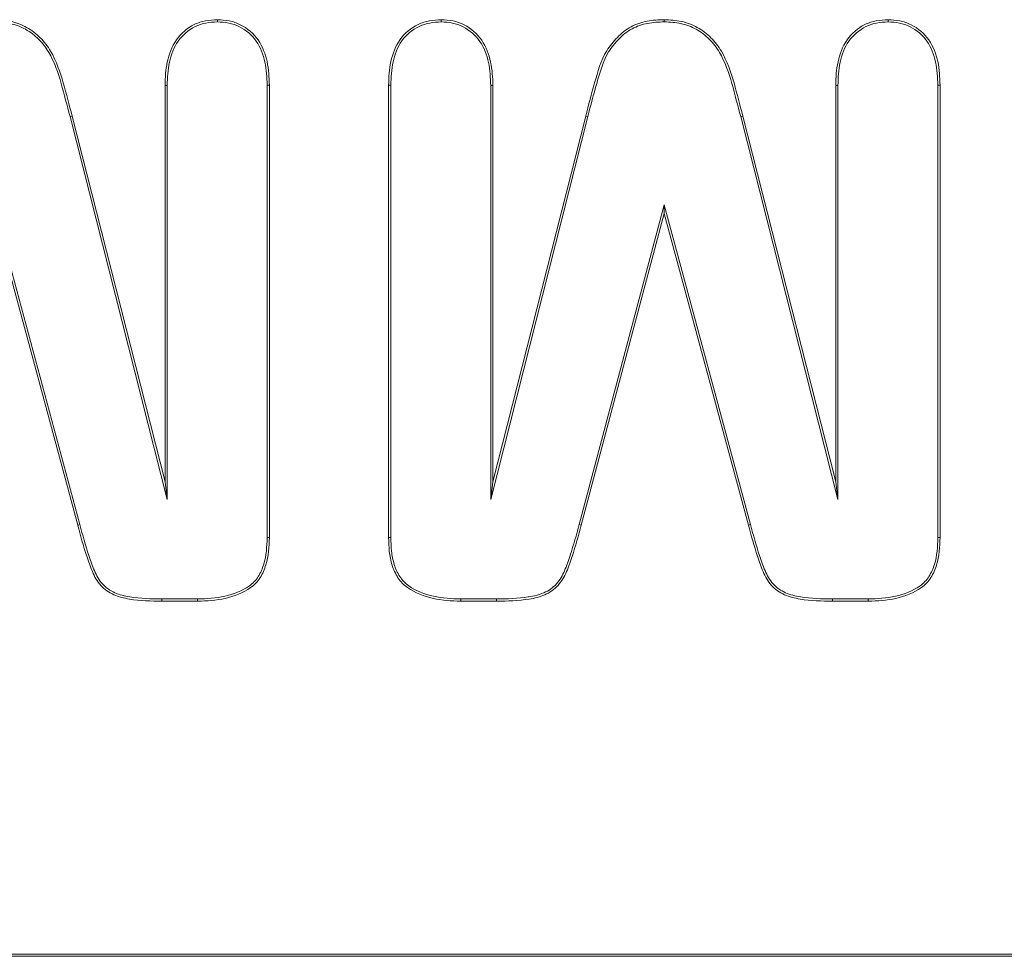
# Model space of a CAD drawing. Header units: millimetres. Extents: x 23 to 674, y 24 to 517.
# Tile 19 of 27: x 344.5 to 350.33, y 241.11 to 246.66. Entities that reach past the tile are written whole.
import ezdxf

# ---------------------------------------------------------------- set-up
doc = ezdxf.new("R2010")
doc.units = ezdxf.units.MM
doc.header["$LTSCALE"] = 2.5
doc.layers.add('Visible (ANSI)', color=7, linetype='Continuous', lineweight=9)
doc.layers.add('Visible Narrow (ANSI)', color=7, linetype='Continuous', lineweight=9)

msp = doc.modelspace()

# ---------------------------------------------------------------- linework, layer by layer
at = {"layer": 'Visible (ANSI)'}
for p, q in [((345.6668, 246.6442), (345.6668, 246.6573)), ((346.9926, 246.6442), (346.9926, 246.6573)), ((348.3129, 246.6442), (348.3129, 246.6573)), ((349.638, 246.6442), (349.638, 246.6573)), ((345.3565, 243.9216), (345.3565, 246.2678)), ((345.3696, 246.2676), (345.3565, 246.2678)), ((345.3696, 243.8167), (345.3696, 246.2676)), ((345.9612, 246.2696), (345.9743, 246.2698)), ((345.9612, 246.2696), (345.9612, 243.5922)), ((345.9743, 246.2698), (345.9743, 243.592)), ((346.6803, 243.592), (346.6803, 246.2698)), ((346.6934, 246.2696), (346.6803, 246.2698)), ((346.6934, 243.5922), (346.6934, 246.2696)), ((347.2849, 246.2676), (347.298, 246.2678)), ((347.2849, 246.2676), (347.2849, 243.8167)), ((347.298, 246.2678), (347.298, 243.9216)), ((349.3278, 243.9216), (349.3278, 246.2678)), ((349.3409, 246.2676), (349.3278, 246.2678)), ((349.3409, 243.8167), (349.3409, 246.2676)), ((349.9324, 246.2696), (349.9455, 246.2698)), ((349.9324, 246.2696), (349.9324, 243.5922)), ((349.9455, 246.2698), (349.9455, 243.592)), ((344.7944, 246.0838), (344.807, 246.0871)), ((344.807, 246.0871), (345.3565, 243.9216)), ((347.298, 243.9216), (347.8475, 246.0871)), ((348.7656, 246.0838), (348.7783, 246.0871)), ((348.7783, 246.0871), (349.3278, 243.9216)), ((344.7944, 246.0838), (345.3696, 243.8167)), ((347.2849, 243.8167), (347.8602, 246.0839)), ((348.7656, 246.0838), (349.3409, 243.8167)), ((344.8521, 243.6692), (344.3416, 245.5606)), ((344.8395, 243.6658), (344.3417, 245.5101)), ((348.3128, 245.5606), (347.8087, 243.6692)), ((348.3129, 245.5101), (347.8213, 243.6658)), ((348.3128, 245.5606), (348.3129, 245.5101)), ((348.8234, 243.6692), (348.3128, 245.5606)), ((348.8107, 243.6658), (348.3129, 245.5101)), ((345.3696, 243.8167), (345.3565, 243.9216)), ((347.2849, 243.8167), (347.298, 243.9216)), ((349.3409, 243.8167), (349.3278, 243.9216)), ((345.9612, 243.5922), (345.9743, 243.592)), ((346.6934, 243.5922), (346.6803, 243.592)), ((349.9324, 243.5922), (349.9455, 243.592)), ((345.5496, 243.2156), (345.3379, 243.2156)), ((345.5494, 243.2287), (345.338, 243.2287)), ((345.5494, 243.2287), (345.5496, 243.2156)), ((347.1079, 243.2287), (347.1078, 243.2156)), ((347.3201, 243.2156), (347.1078, 243.2156)), ((347.32, 243.2287), (347.1079, 243.2287)), ((349.5208, 243.2156), (349.3092, 243.2156)), ((349.5207, 243.2287), (349.3093, 243.2287)), ((349.5207, 243.2287), (349.5208, 243.2156)), ((332.3858, 241.1263), (356.3858, 241.1263)), ((332.3858, 241.1132), (356.3858, 241.1132))]:
    msp.add_line(p, q, dxfattribs=at)
for points, knots in [([(344.3416, 246.6442), (344.3754, 246.6431), (344.4077, 246.6411), (344.4715, 246.6272), (344.5023, 246.6163), (344.5591, 246.5846), (344.5848, 246.5644), (344.6316, 246.518), (344.6515, 246.4927), (344.7013, 246.407), (344.7237, 246.3439), (344.76, 246.2148), (344.7764, 246.1488), (344.7944, 246.0838)], [0, 0, 0, 0, 0.0000982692, 0.0000982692, 0.000196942, 0.000196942, 0.0002956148, 0.0002956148, 0.0003942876, 0.0003942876, 0.0005916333, 0.0005916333, 0.0007888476, 0.0007888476, 0.0007888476, 0.0007888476]), ([(344.3417, 246.6573), (344.3754, 246.6562), (344.4093, 246.6542), (344.4754, 246.6397), (344.5076, 246.6283), (344.5666, 246.5954), (344.5934, 246.5743), (344.6415, 246.5267), (344.6625, 246.5), (344.7135, 246.4122), (344.7362, 246.3479), (344.7727, 246.2178), (344.7891, 246.1523), (344.807, 246.0871)], [0, 0, 0, 0, 0.0001006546, 0.0001006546, 0.0002013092, 0.0002013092, 0.0003019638, 0.0003019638, 0.0004026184, 0.0004026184, 0.0006039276, 0.0006039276, 0.0008052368, 0.0008052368, 0.0008052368, 0.0008052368]), ([(345.3565, 246.2678), (345.358, 246.3148), (345.3602, 246.3619), (345.3804, 246.4538), (345.3964, 246.4991), (345.4508, 246.576), (345.4874, 246.6079), (345.5509, 246.6388), (345.5736, 246.6462), (345.6198, 246.6549), (345.6433, 246.6561), (345.6668, 246.6573)], [0, 0, 0, 0, 0.0001401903, 0.0001401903, 0.0002803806, 0.0002803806, 0.0004205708, 0.0004205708, 0.000490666, 0.000490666, 0.0005607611, 0.0005607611, 0.0005607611, 0.0005607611]), ([(345.3696, 246.2676), (345.3711, 246.3146), (345.3732, 246.3603), (345.3929, 246.4498), (345.4084, 246.4933), (345.4603, 246.5667), (345.4953, 246.5972), (345.5556, 246.6265), (345.5771, 246.6335), (345.6209, 246.6418), (345.6435, 246.643), (345.6668, 246.6442)], [0, 0, 0, 0, 0.0001352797, 0.0001352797, 0.0002707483, 0.0002707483, 0.0004062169, 0.0004062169, 0.0004739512, 0.0004739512, 0.0005410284, 0.0005410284, 0.0005410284, 0.0005410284]), ([(345.6668, 246.6573), (345.6901, 246.6561), (345.7135, 246.6548), (345.7591, 246.6456), (345.7814, 246.6378), (345.8444, 246.607), (345.8809, 246.5757), (345.9342, 246.499), (345.9513, 246.4545), (345.9708, 246.3633), (345.9728, 246.3164), (345.9743, 246.2698)], [0, 0, 0, 0, 0.0000690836, 0.0000690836, 0.0001381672, 0.0001381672, 0.0002763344, 0.0002763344, 0.0004145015, 0.0004145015, 0.0005526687, 0.0005526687, 0.0005526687, 0.0005526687]), ([(345.6668, 246.6442), (345.69, 246.643), (345.7123, 246.6417), (345.7554, 246.633), (345.7767, 246.6256), (345.8367, 246.5962), (345.8714, 246.5665), (345.9222, 246.4932), (345.9387, 246.4505), (345.9577, 246.3619), (345.9597, 246.3161), (345.9612, 246.2696)], [0, 0, 0, 0, 0.0000658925, 0.0000658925, 0.0001324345, 0.0001324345, 0.0002655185, 0.0002655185, 0.0003986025, 0.0003986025, 0.0005314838, 0.0005314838, 0.0005314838, 0.0005314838]), ([(346.6803, 246.2698), (346.6818, 246.3168), (346.684, 246.364), (346.7043, 246.4559), (346.7208, 246.5011), (346.7755, 246.5778), (346.8128, 246.6089), (346.8766, 246.6392), (346.8993, 246.6464), (346.9456, 246.6549), (346.9691, 246.6561), (346.9926, 246.6573)], [0, 0, 0, 0, 0.0001403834, 0.0001403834, 0.0002807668, 0.0002807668, 0.0004211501, 0.0004211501, 0.0004913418, 0.0004913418, 0.0005615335, 0.0005615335, 0.0005615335, 0.0005615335]), ([(346.6934, 246.2696), (346.6949, 246.3167), (346.697, 246.3625), (346.7169, 246.4518), (346.7328, 246.4953), (346.7849, 246.5683), (346.8206, 246.5981), (346.8812, 246.6269), (346.9028, 246.6337), (346.9466, 246.6418), (346.9693, 246.643), (346.9926, 246.6442)], [0, 0, 0, 0, 0.0001354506, 0.0001354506, 0.0002710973, 0.0002710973, 0.0004067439, 0.0004067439, 0.0004745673, 0.0004745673, 0.0005417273, 0.0005417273, 0.0005417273, 0.0005417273]), ([(346.9926, 246.6573), (347.0159, 246.6561), (347.0392, 246.6548), (347.0849, 246.6454), (347.1071, 246.6375), (347.1694, 246.6055), (347.2053, 246.5736), (347.2583, 246.4968), (347.2747, 246.4522), (347.2945, 246.3611), (347.2966, 246.3143), (347.298, 246.2678)], [0, 0, 0, 0, 0.0000690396, 0.0000690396, 0.0001380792, 0.0001380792, 0.0002761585, 0.0002761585, 0.0004142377, 0.0004142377, 0.000552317, 0.000552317, 0.000552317, 0.000552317]), ([(346.9926, 246.6442), (347.0157, 246.6429), (347.038, 246.6417), (347.081, 246.6328), (347.1022, 246.6253), (347.1613, 246.5949), (347.1957, 246.5645), (347.2464, 246.4911), (347.2622, 246.4482), (347.2815, 246.3596), (347.2835, 246.3141), (347.2849, 246.2676)], [0, 0, 0, 0, 0.000065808, 0.000065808, 0.0001322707, 0.0001322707, 0.0002651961, 0.0002651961, 0.0003981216, 0.0003981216, 0.0005308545, 0.0005308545, 0.0005308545, 0.0005308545]), ([(347.8475, 246.0871), (347.8643, 246.1529), (347.8815, 246.2185), (347.9195, 246.3488), (347.9361, 246.4158), (347.9896, 246.5025), (348.0118, 246.5285), (348.0591, 246.5772), (348.0858, 246.5988), (348.1457, 246.6309), (348.1783, 246.6419), (348.2449, 246.655), (348.279, 246.6563), (348.3129, 246.6573)], [0, 0, 0, 0, 0.0002035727, 0.0002035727, 0.0004071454, 0.0004071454, 0.0005089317, 0.0005089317, 0.0006107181, 0.0006107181, 0.0007125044, 0.0007125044, 0.0008142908, 0.0008142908, 0.0008142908, 0.0008142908]), ([(347.8602, 246.0839), (347.877, 246.1497), (347.8941, 246.215), (347.9131, 246.28), (347.932, 246.345), (347.9485, 246.4111), (347.9829, 246.4667), (348.0001, 246.4946), (348.0218, 246.52), (348.0449, 246.5437), (348.0679, 246.5674), (348.0934, 246.588), (348.122, 246.6033), (348.1505, 246.6187), (348.182, 246.6292), (348.2142, 246.6356), (348.2462, 246.6419), (348.279, 246.6432), (348.3129, 246.6442)], [0, 0, 0, 0, 0.0001993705, 0.0001993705, 0.0001993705, 0.0003987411, 0.0003987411, 0.0003987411, 0.0004984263, 0.0004984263, 0.0004984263, 0.0005981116, 0.0005981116, 0.0005981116, 0.0006977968, 0.0006977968, 0.0006977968, 0.0007970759, 0.0007970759, 0.0007970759, 0.0007970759]), ([(348.3129, 246.6573), (348.3467, 246.6562), (348.3806, 246.6542), (348.4466, 246.6397), (348.4788, 246.6283), (348.5379, 246.5954), (348.5647, 246.5743), (348.6127, 246.5267), (348.6337, 246.5), (348.6847, 246.4122), (348.7074, 246.3479), (348.744, 246.2178), (348.7603, 246.1523), (348.7783, 246.0871)], [0, 0, 0, 0, 0.0001006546, 0.0001006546, 0.0002013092, 0.0002013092, 0.0003019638, 0.0003019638, 0.0004026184, 0.0004026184, 0.0006039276, 0.0006039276, 0.0008052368, 0.0008052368, 0.0008052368, 0.0008052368]), ([(348.3129, 246.6442), (348.3466, 246.6431), (348.3789, 246.6411), (348.4428, 246.6272), (348.4736, 246.6163), (348.5304, 246.5846), (348.556, 246.5644), (348.6029, 246.518), (348.6228, 246.4927), (348.6726, 246.407), (348.6949, 246.3439), (348.7312, 246.2148), (348.7477, 246.1488), (348.7656, 246.0838)], [0, 0, 0, 0, 0.0000982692, 0.0000982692, 0.000196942, 0.000196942, 0.0002956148, 0.0002956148, 0.0003942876, 0.0003942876, 0.0005916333, 0.0005916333, 0.0007888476, 0.0007888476, 0.0007888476, 0.0007888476]), ([(349.3278, 246.2678), (349.3292, 246.3148), (349.3314, 246.3619), (349.3516, 246.4538), (349.3677, 246.4991), (349.4221, 246.576), (349.4587, 246.6079), (349.5222, 246.6388), (349.5448, 246.6462), (349.591, 246.6549), (349.6145, 246.6561), (349.638, 246.6573)], [0, 0, 0, 0, 0.0001401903, 0.0001401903, 0.0002803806, 0.0002803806, 0.0004205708, 0.0004205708, 0.000490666, 0.000490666, 0.0005607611, 0.0005607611, 0.0005607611, 0.0005607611]), ([(349.3409, 246.2676), (349.3423, 246.3146), (349.3445, 246.3603), (349.3642, 246.4498), (349.3796, 246.4933), (349.4315, 246.5667), (349.4666, 246.5972), (349.5269, 246.6265), (349.5483, 246.6335), (349.5921, 246.6418), (349.6147, 246.643), (349.638, 246.6442)], [0, 0, 0, 0, 0.0001352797, 0.0001352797, 0.0002707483, 0.0002707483, 0.0004062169, 0.0004062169, 0.0004739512, 0.0004739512, 0.0005410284, 0.0005410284, 0.0005410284, 0.0005410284]), ([(349.638, 246.6573), (349.6614, 246.6561), (349.6847, 246.6548), (349.7304, 246.6456), (349.7527, 246.6378), (349.8156, 246.607), (349.8522, 246.5757), (349.9054, 246.499), (349.9225, 246.4545), (349.9421, 246.3633), (349.944, 246.3164), (349.9455, 246.2698)], [0, 0, 0, 0, 0.0000690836, 0.0000690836, 0.0001381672, 0.0001381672, 0.0002763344, 0.0002763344, 0.0004145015, 0.0004145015, 0.0005526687, 0.0005526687, 0.0005526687, 0.0005526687]), ([(349.638, 246.6442), (349.6612, 246.643), (349.6835, 246.6417), (349.7266, 246.633), (349.7479, 246.6256), (349.8079, 246.5962), (349.8426, 246.5665), (349.8935, 246.4932), (349.91, 246.4505), (349.929, 246.3619), (349.9309, 246.3161), (349.9324, 246.2696)], [0, 0, 0, 0, 0.0000658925, 0.0000658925, 0.0001324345, 0.0001324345, 0.0002655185, 0.0002655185, 0.0003986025, 0.0003986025, 0.0005314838, 0.0005314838, 0.0005314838, 0.0005314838]), ([(345.3379, 243.2156), (345.274, 243.2164), (345.2094, 243.2171), (345.1146, 243.2332), (345.083, 243.2403), (345.0244, 243.2664), (344.9974, 243.2851), (344.9545, 243.3329), (344.9389, 243.3615), (344.9137, 243.4204), (344.9034, 243.4508), (344.8732, 243.5421), (344.8558, 243.6038), (344.8395, 243.6658)], [0, 0, 0, 0, 0.0001924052, 0.0001924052, 0.0002886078, 0.0002886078, 0.0003848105, 0.0003848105, 0.0004810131, 0.0004810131, 0.0005772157, 0.0005772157, 0.0007696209, 0.0007696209, 0.0007696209, 0.0007696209]), ([(345.338, 243.2287), (345.2741, 243.2295), (345.2103, 243.2303), (345.1175, 243.246), (345.0867, 243.253), (345.0313, 243.2777), (345.0059, 243.2953), (344.9656, 243.3402), (344.9507, 243.3674), (344.926, 243.4248), (344.9158, 243.4551), (344.8858, 243.5459), (344.8684, 243.6072), (344.8521, 243.6691), (344.8521, 243.6691), (344.8521, 243.6691), (344.8521, 243.6692)], [0, 0, 0, 0, 0.0001881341, 0.0001881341, 0.0002822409, 0.0002822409, 0.0003763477, 0.0003763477, 0.0004704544, 0.0004704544, 0.0005645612, 0.0005645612, 0.0007527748, 0.0007527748, 0.0007527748, 0.0007528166, 0.0007528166, 0.0007528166, 0.0007528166]), ([(347.8087, 243.6692), (347.7926, 243.6082), (347.7755, 243.5476), (347.7558, 243.4878), (347.7555, 243.4868), (347.7552, 243.4858), (347.7548, 243.4848), (347.7449, 243.4547), (347.7347, 243.4243), (347.7222, 243.3953), (347.7102, 243.3676), (347.695, 243.3411), (347.675, 243.3185), (347.6746, 243.3181), (347.6742, 243.3176), (347.6738, 243.3172), (347.6536, 243.2947), (347.628, 243.2771), (347.6001, 243.2649), (347.5996, 243.2646), (347.5991, 243.2644), (347.5986, 243.2642), (347.5703, 243.252), (347.5402, 243.2457), (347.5102, 243.2407), (347.5094, 243.2406), (347.5086, 243.2404), (347.5078, 243.2403), (347.4461, 243.2302), (347.3829, 243.2295), (347.32, 243.2287)], [0, 0, 0, 0, 0.0001889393, 0.0001889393, 0.0001889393, 0.0001920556, 0.0001920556, 0.0001920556, 0.0002871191, 0.0002871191, 0.0002871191, 0.0003778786, 0.0003778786, 0.0003778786, 0.0003797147, 0.0003797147, 0.0003797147, 0.0004707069, 0.0004707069, 0.0004707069, 0.0004723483, 0.0004723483, 0.0004723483, 0.0005643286, 0.0005643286, 0.0005643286, 0.0005668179, 0.0005668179, 0.0005668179, 0.0007557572, 0.0007557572, 0.0007557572, 0.0007557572]), ([(347.8213, 243.6658), (347.805, 243.6036), (347.7875, 243.5417), (347.7572, 243.4502), (347.7469, 243.4196), (347.7214, 243.3606), (347.7051, 243.3323), (347.662, 243.2845), (347.6348, 243.2658), (347.5759, 243.2399), (347.5441, 243.2331), (347.449, 243.2172), (347.3842, 243.2164), (347.3201, 243.2156)], [0, 0, 0, 0, 0.0001931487, 0.0001931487, 0.000289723, 0.000289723, 0.0003862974, 0.0003862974, 0.0004828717, 0.0004828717, 0.0005794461, 0.0005794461, 0.0007725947, 0.0007725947, 0.0007725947, 0.0007725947]), ([(349.3092, 243.2156), (349.2452, 243.2164), (349.1807, 243.2171), (349.0859, 243.2332), (349.0542, 243.2403), (348.9957, 243.2664), (348.9687, 243.2851), (348.9258, 243.3329), (348.9102, 243.3615), (348.8849, 243.4204), (348.8746, 243.4508), (348.8445, 243.5421), (348.827, 243.6038), (348.8107, 243.6658)], [0, 0, 0, 0, 0.0001924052, 0.0001924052, 0.0002886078, 0.0002886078, 0.0003848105, 0.0003848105, 0.0004810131, 0.0004810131, 0.0005772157, 0.0005772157, 0.0007696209, 0.0007696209, 0.0007696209, 0.0007696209]), ([(349.3093, 243.2287), (349.2453, 243.2295), (349.1815, 243.2303), (349.0887, 243.246), (349.058, 243.253), (349.0026, 243.2777), (348.9771, 243.2953), (348.9368, 243.3402), (348.9219, 243.3674), (348.8973, 243.4248), (348.887, 243.4551), (348.857, 243.5459), (348.8397, 243.6072), (348.8234, 243.6691), (348.8234, 243.6691), (348.8234, 243.6691), (348.8234, 243.6692)], [0, 0, 0, 0, 0.0001881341, 0.0001881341, 0.0002822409, 0.0002822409, 0.0003763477, 0.0003763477, 0.0004704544, 0.0004704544, 0.0005645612, 0.0005645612, 0.0007527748, 0.0007527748, 0.0007527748, 0.0007528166, 0.0007528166, 0.0007528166, 0.0007528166]), ([(345.9612, 243.5922), (345.9596, 243.5376), (345.9571, 243.4838), (345.9333, 243.4082), (345.9225, 243.3836), (345.8951, 243.3397), (345.8773, 243.3213), (345.8136, 243.2758), (345.7622, 243.2568), (345.6578, 243.2329), (345.6041, 243.2302), (345.5494, 243.2287)], [0, 0, 0, 0, 0.0001567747, 0.0001567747, 0.0002352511, 0.0002352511, 0.0003137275, 0.0003137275, 0.0004706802, 0.0004706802, 0.0006274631, 0.0006274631, 0.0006274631, 0.0006274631]), ([(345.9743, 243.592), (345.9727, 243.5375), (345.9702, 243.4818), (345.9455, 243.4033), (345.9344, 243.378), (345.9054, 243.3314), (345.886, 243.3114), (345.819, 243.2636), (345.7664, 243.2443), (345.6594, 243.2198), (345.6043, 243.2171), (345.5496, 243.2156)], [0, 0, 0, 0, 0.0001622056, 0.0001622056, 0.0002433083, 0.0002433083, 0.0003244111, 0.0003244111, 0.0004866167, 0.0004866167, 0.0006488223, 0.0006488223, 0.0006488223, 0.0006488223]), ([(347.1078, 243.2156), (347.0529, 243.2171), (346.9975, 243.2197), (346.8902, 243.244), (346.8373, 243.2633), (346.7702, 243.3113), (346.7502, 243.3309), (346.7284, 243.3659), (346.7219, 243.3781), (346.71, 243.4029), (346.7053, 243.4158), (346.6937, 243.4554), (346.6875, 243.4823), (346.6818, 243.537), (346.6811, 243.5646), (346.6803, 243.592)], [0, 0, 0, 0, 0.0001637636, 0.0001637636, 0.0003275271, 0.0003275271, 0.0004094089, 0.0004094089, 0.0004503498, 0.0004503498, 0.0004912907, 0.0004912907, 0.0005731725, 0.0005731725, 0.0006550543, 0.0006550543, 0.0006550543, 0.0006550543]), ([(347.1079, 243.2287), (347.0531, 243.2302), (346.9991, 243.2328), (346.8944, 243.2565), (346.8427, 243.2755), (346.779, 243.3212), (346.7605, 243.3391), (346.7399, 243.3722), (346.7334, 243.3843), (346.7221, 243.408), (346.7177, 243.4199), (346.7065, 243.4582), (346.7004, 243.4845), (346.6949, 243.5375), (346.6942, 243.5649), (346.6934, 243.5922)], [0, 0, 0, 0, 0.0001586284, 0.0001586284, 0.0003174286, 0.0003174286, 0.0003968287, 0.0003968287, 0.0004365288, 0.0004365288, 0.0004762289, 0.0004762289, 0.000555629, 0.000555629, 0.0006348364, 0.0006348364, 0.0006348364, 0.0006348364]), ([(349.9324, 243.5922), (349.9309, 243.5376), (349.9283, 243.4838), (349.9045, 243.4082), (349.8938, 243.3836), (349.8663, 243.3397), (349.8486, 243.3213), (349.7848, 243.2758), (349.7334, 243.2568), (349.6291, 243.2329), (349.5754, 243.2302), (349.5207, 243.2287)], [0, 0, 0, 0, 0.0001567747, 0.0001567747, 0.0002352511, 0.0002352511, 0.0003137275, 0.0003137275, 0.0004706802, 0.0004706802, 0.0006274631, 0.0006274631, 0.0006274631, 0.0006274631]), ([(349.9455, 243.592), (349.944, 243.5375), (349.9414, 243.4818), (349.9167, 243.4033), (349.9057, 243.378), (349.8767, 243.3314), (349.8573, 243.3114), (349.7903, 243.2636), (349.7376, 243.2443), (349.6307, 243.2198), (349.5755, 243.2171), (349.5208, 243.2156)], [0, 0, 0, 0, 0.0001622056, 0.0001622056, 0.0002433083, 0.0002433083, 0.0003244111, 0.0003244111, 0.0004866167, 0.0004866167, 0.0006488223, 0.0006488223, 0.0006488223, 0.0006488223])]:
    msp.add_open_spline(points, degree=3, knots=knots, dxfattribs=at)
at = {"layer": 'Visible Narrow (ANSI)'}
for p, q in [((347.8602, 246.0839), (347.8475, 246.0871)), ((344.8521, 243.6692), (344.8395, 243.6658)), ((347.8087, 243.6692), (347.8213, 243.6658)), ((348.8234, 243.6692), (348.8107, 243.6658)), ((345.338, 243.2287), (345.3379, 243.2156)), ((347.32, 243.2287), (347.3201, 243.2156)), ((349.3093, 243.2287), (349.3092, 243.2156))]:
    msp.add_line(p, q, dxfattribs=at)

doc.saveas('drawing.dxf')
